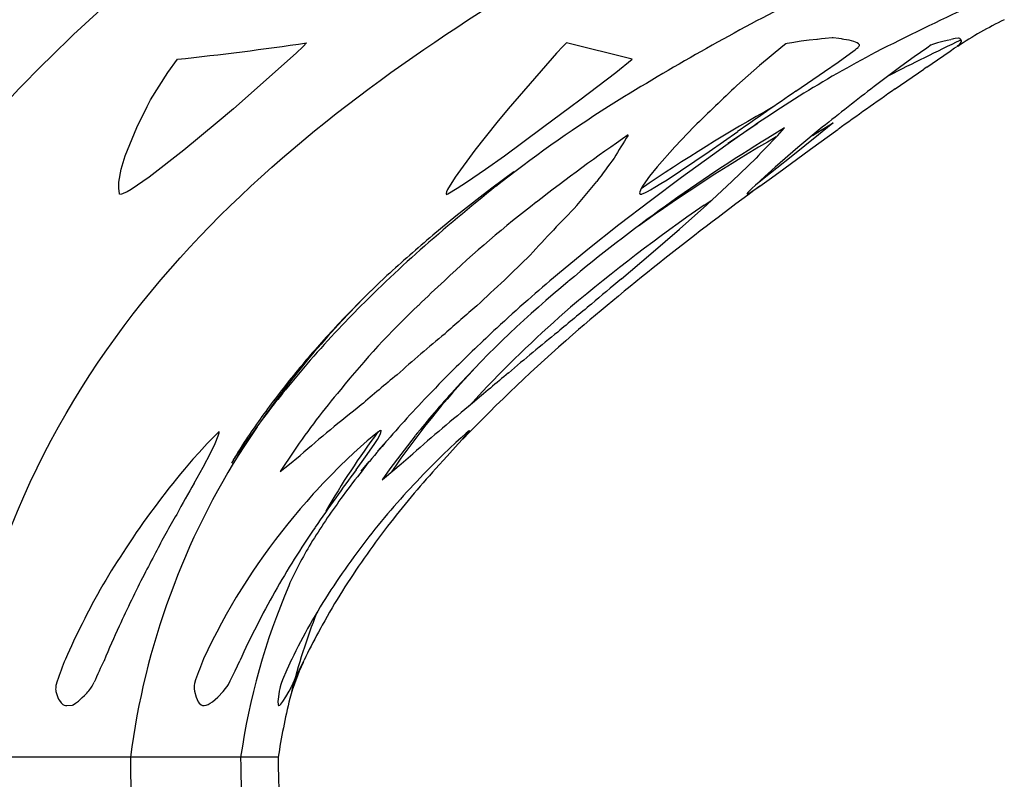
# Model space of a CAD drawing. Header units: millimetres. Extents: x 1250 to 1725, y 0 to 1655.
# Tile 128 of 256: x 1512 to 1540, y 1062 to 1084. Entities that reach past the tile are written whole.
import ezdxf

# ---------------------------------------------------------------- set-up
doc = ezdxf.new("R2010")
doc.units = ezdxf.units.MM
doc.header["$MEASUREMENT"] = 0
doc.layers.add('Crea2D$visibili$tangenti', color=7, linetype='Continuous', true_color=0x000000)

msp = doc.modelspace()

# ---------------------------------------------------------------- linework, layer by layer
at = {"layer": 'Crea2D$visibili$tangenti'}
for p, q in [((1520.236, 1083.623), (1520.139, 1083.521)), ((1527.734, 1083.623), (1527.63, 1083.521)), ((1529.634, 1083.154), (1527.734, 1083.623)), ((1534.061, 1083.595), (1533.974, 1083.53)), ((1534.108, 1083.606), (1534.061, 1083.595)), ((1534.24, 1083.631), (1534.108, 1083.606)), ((1534.503, 1083.675), (1534.24, 1083.631)), ((1534.741, 1083.705), (1534.503, 1083.675)), ((1534.964, 1083.723), (1534.741, 1083.705)), ((1534.978, 1083.724), (1534.964, 1083.723)), ((1535.098, 1083.743), (1534.978, 1083.724)), ((1535.204, 1083.756), (1535.098, 1083.743)), ((1535.402, 1083.767), (1535.204, 1083.756)), ((1535.427, 1083.767), (1535.402, 1083.767)), ((1535.598, 1083.755), (1535.427, 1083.767)), ((1535.668, 1083.741), (1535.598, 1083.755)), ((1535.733, 1083.72), (1535.668, 1083.741)), ((1535.895, 1083.7), (1535.739, 1083.719)), ((1536.023, 1083.669), (1535.895, 1083.7)), ((1536.123, 1083.624), (1536.023, 1083.669)), ((1536.161, 1083.597), (1536.123, 1083.624)), ((1536.186, 1083.565), (1536.161, 1083.597)), ((1536.177, 1083.526), (1536.187, 1083.547)), ((1536.187, 1083.547), (1536.186, 1083.565)), ((1538.26, 1083.565), (1538.13, 1083.476)), ((1538.353, 1083.598), (1538.263, 1083.566)), ((1538.438, 1083.624), (1538.353, 1083.598)), ((1538.595, 1083.669), (1538.438, 1083.624)), ((1538.722, 1083.699), (1538.595, 1083.669)), ((1538.828, 1083.718), (1538.722, 1083.699)), ((1538.898, 1083.738), (1538.834, 1083.719)), ((1538.95, 1083.752), (1538.898, 1083.738)), ((1539.033, 1083.762), (1538.95, 1083.752)), ((1539.016, 1083.535), (1539.031, 1083.547)), ((1539.031, 1083.547), (1539.048, 1083.561)), ((1539.089, 1083.75), (1539.042, 1083.762)), ((1539.048, 1083.561), (1539.082, 1083.593)), ((1539.082, 1083.593), (1539.105, 1083.62)), ((1539.099, 1083.736), (1539.089, 1083.75)), ((1539.101, 1083.716), (1539.099, 1083.736)), ((1539.129, 1083.696), (1539.101, 1083.715)), ((1539.105, 1083.62), (1539.132, 1083.666)), ((1539.132, 1083.666), (1539.129, 1083.696)), ((1519.937, 1083.329), (1518.133, 1081.722)), ((1520.139, 1083.521), (1519.937, 1083.329)), ((1527.452, 1083.329), (1526.054, 1081.722)), ((1527.63, 1083.521), (1527.452, 1083.329)), ((1533.974, 1083.53), (1533.303, 1082.971)), ((1535.572, 1083.073), (1535.932, 1083.329)), ((1535.932, 1083.329), (1536.064, 1083.427)), ((1536.064, 1083.427), (1536.106, 1083.461)), ((1536.106, 1083.461), (1536.148, 1083.496)), ((1536.154, 1083.502), (1536.171, 1083.518)), ((1538.13, 1083.476), (1537.765, 1083.219)), ((1538.442, 1083.14), (1538.808, 1083.391)), ((1538.808, 1083.391), (1538.935, 1083.479)), ((1538.935, 1083.479), (1538.974, 1083.506)), ((1538.974, 1083.506), (1538.992, 1083.518)), ((1538.994, 1083.52), (1539.006, 1083.528)), ((1539.008, 1083.529), (1539.016, 1083.535)), ((1516.237, 1082.774), (1516.519, 1083.154)), ((1529.158, 1082.774), (1529.634, 1083.154)), ((1535.178, 1082.8), (1535.572, 1083.073)), ((1537.765, 1083.219), (1537.386, 1082.943)), ((1538.132, 1082.927), (1538.442, 1083.14)), ((1515.741, 1081.979), (1516.237, 1082.774)), ((1528.119, 1081.979), (1529.158, 1082.774)), ((1533.303, 1082.971), (1532.652, 1082.394)), ((1534.353, 1082.228), (1535.178, 1082.8)), ((1537.386, 1082.943), (1536.613, 1082.366)), ((1537.218, 1082.296), (1538.046, 1082.868)), ((1538.046, 1082.868), (1538.055, 1082.874)), ((1538.131, 1082.927), (1538.054, 1082.875)), ((1515.64, 1081.789), (1515.741, 1081.979)), ((1527.864, 1081.789), (1528.119, 1081.979)), ((1515.344, 1081.182), (1515.64, 1081.789)), ((1518.133, 1081.722), (1517.666, 1081.324)), ((1526.054, 1081.722), (1525.727, 1081.324)), ((1527.047, 1081.182), (1527.864, 1081.789)), ((1517.666, 1081.324), (1516.704, 1080.529)), ((1525.727, 1081.324), (1525.097, 1080.529)), ((1532.857, 1081.038), (1533.261, 1081.306)), ((1535.373, 1081.272), (1535.006, 1080.97)), ((1535.07, 1081.1), (1535.429, 1081.318)), ((1535.429, 1081.318), (1535.373, 1081.272)), ((1515.005, 1080.37), (1515.344, 1081.182)), ((1525.948, 1080.37), (1527.047, 1081.182)), ((1531.421, 1081.211), (1530.86, 1080.623)), ((1531.852, 1080.494), (1532.676, 1081.064)), ((1532.396, 1080.732), (1532.857, 1081.038)), ((1533.824, 1080.946), (1534.028, 1081.176)), ((1535.117, 1081.19), (1534.415, 1080.607)), ((1534.777, 1080.555), (1535.57, 1081.129)), ((1534.832, 1080.953), (1535.07, 1081.1)), ((1535.006, 1080.97), (1534.218, 1080.338)), ((1516.704, 1080.529), (1515.702, 1079.751)), ((1525.097, 1080.529), (1524.524, 1079.751)), ((1530.86, 1080.623), (1530.351, 1080.047)), ((1531.03, 1079.934), (1531.852, 1080.494)), ((1532.339, 1080.663), (1531.947, 1080.385)), ((1534.415, 1080.607), (1533.753, 1080.036)), ((1534.003, 1079.991), (1534.777, 1080.555)), ((1514.889, 1079.981), (1515.005, 1080.37)), ((1525.405, 1079.981), (1525.948, 1080.37)), ((1531.947, 1080.385), (1531.059, 1079.743)), ((1532.52, 1079.633), (1533.205, 1080.3)), ((1534.218, 1080.338), (1533.388, 1079.681)), ((1514.829, 1079.604), (1514.889, 1079.981)), ((1524.852, 1079.604), (1525.405, 1079.981)), ((1526.217, 1079.903), (1525.925, 1079.688)), ((1525.994, 1079.723), (1526.192, 1079.883)), ((1530.351, 1080.047), (1530.134, 1079.778)), ((1530.64, 1079.678), (1531.03, 1079.934)), ((1533.753, 1080.036), (1533.457, 1079.771)), ((1533.649, 1079.735), (1534.003, 1079.991)), ((1514.827, 1079.434), (1514.829, 1079.604)), ((1515.702, 1079.751), (1515.177, 1079.395)), ((1524.524, 1079.751), (1524.303, 1079.395)), ((1524.586, 1079.434), (1524.852, 1079.604)), ((1525.925, 1079.688), (1525.586, 1079.434)), ((1528.041, 1078.932), (1528.615, 1079.624)), ((1530.134, 1079.778), (1529.951, 1079.525)), ((1531.059, 1079.743), (1530.158, 1079.073)), ((1530.463, 1079.565), (1530.64, 1079.678)), ((1531.783, 1078.951), (1532.52, 1079.633)), ((1533.388, 1079.681), (1533.186, 1079.524)), ((1533.457, 1079.771), (1533.187, 1079.522)), ((1533.315, 1079.496), (1533.649, 1079.735)), ((1514.842, 1079.27), (1514.827, 1079.434)), ((1515.063, 1079.33), (1514.949, 1079.277)), ((1515.177, 1079.395), (1515.063, 1079.33)), ((1524.273, 1079.33), (1524.263, 1079.277)), ((1524.303, 1079.395), (1524.273, 1079.33)), ((1524.318, 1079.27), (1524.586, 1079.434)), ((1525.586, 1079.434), (1525.247, 1079.176)), ((1529.85, 1079.331), (1529.844, 1079.302)), ((1529.844, 1079.302), (1529.852, 1079.271)), ((1529.888, 1079.42), (1529.85, 1079.331)), ((1529.951, 1079.525), (1529.888, 1079.421)), ((1529.954, 1079.28), (1530.017, 1079.308)), ((1530.017, 1079.308), (1530.075, 1079.338)), ((1530.075, 1079.338), (1530.164, 1079.386)), ((1530.164, 1079.386), (1530.291, 1079.46)), ((1530.291, 1079.46), (1530.463, 1079.565)), ((1532.972, 1079.307), (1532.949, 1079.276)), ((1532.997, 1079.335), (1532.972, 1079.307)), ((1532.978, 1079.275), (1533.006, 1079.291)), ((1533.082, 1079.422), (1532.997, 1079.335)), ((1533.006, 1079.291), (1533.061, 1079.324)), ((1533.061, 1079.324), (1533.184, 1079.406)), ((1533.187, 1079.522), (1533.082, 1079.422)), ((1533.184, 1079.406), (1533.315, 1079.496)), ((1514.846, 1079.257), (1514.842, 1079.27)), ((1514.9, 1079.263), (1514.85, 1079.255)), ((1514.928, 1079.27), (1514.9, 1079.263)), ((1514.949, 1079.277), (1514.928, 1079.27)), ((1524.265, 1079.27), (1524.271, 1079.263)), ((1524.271, 1079.263), (1524.289, 1079.255)), ((1524.295, 1079.257), (1524.318, 1079.27)), ((1525.247, 1079.176), (1524.55, 1078.628)), ((1530.158, 1079.073), (1529.251, 1078.378)), ((1529.852, 1079.271), (1529.865, 1079.262)), ((1529.865, 1079.262), (1529.879, 1079.26)), ((1529.879, 1079.26), (1529.907, 1079.264)), ((1529.907, 1079.264), (1529.922, 1079.268)), ((1529.922, 1079.268), (1529.954, 1079.28)), ((1531.705, 1078.939), (1531.941, 1079.099)), ((1532.949, 1079.276), (1532.945, 1079.266)), ((1532.952, 1079.265), (1532.965, 1079.269)), ((1532.965, 1079.269), (1532.978, 1079.275)), ((1531, 1078.255), (1531.783, 1078.951)), ((1524.55, 1078.628), (1523.878, 1078.076)), ((1529.251, 1078.378), (1528.355, 1077.668)), ((1530.175, 1077.542), (1531, 1078.255)), ((1528.355, 1077.668), (1527.474, 1076.943)), ((1529.326, 1076.819), (1530.175, 1077.542)), ((1522.559, 1076.911), (1521.937, 1076.317)), ((1524.228, 1076.77), (1524.218, 1076.761)), ((1521.937, 1076.317), (1521.342, 1075.714)), ((1521.263, 1075.479), (1521.807, 1076.038)), ((1519.667, 1073.661), (1519.619, 1073.601)), ((1521.23, 1073.626), (1521.22, 1073.614)), ((1519.547, 1073.511), (1519.619, 1073.601)), ((1524.94, 1073.158), (1525.317, 1073.57)), ((1518.819, 1072.544), (1518.45, 1072.001)), ((1517.56, 1072.254), (1517.377, 1072.065)), ((1517.721, 1072.41), (1517.56, 1072.254)), ((1517.6, 1072.067), (1517.691, 1072.287)), ((1517.691, 1072.287), (1517.717, 1072.373)), ((1517.717, 1072.373), (1517.721, 1072.41)), ((1522.133, 1072.263), (1521.992, 1072.146)), ((1522.238, 1072.346), (1522.133, 1072.263)), ((1522.187, 1072.033), (1522.284, 1072.186)), ((1522.304, 1072.396), (1522.238, 1072.346)), ((1522.284, 1072.186), (1522.361, 1072.329)), ((1522.351, 1072.429), (1522.305, 1072.396)), ((1522.376, 1072.446), (1522.351, 1072.429)), ((1522.361, 1072.329), (1522.384, 1072.383)), ((1522.384, 1072.451), (1522.376, 1072.446)), ((1522.384, 1072.383), (1522.395, 1072.429)), ((1522.396, 1072.44), (1522.39, 1072.453)), ((1522.395, 1072.429), (1522.396, 1072.44)), ((1523.375, 1072.292), (1522.64, 1071.336)), ((1524.697, 1072.234), (1524.543, 1072.093)), ((1524.611, 1072.053), (1524.745, 1072.2)), ((1524.842, 1072.362), (1524.697, 1072.234)), ((1524.745, 1072.2), (1524.865, 1072.337)), ((1524.888, 1072.402), (1524.842, 1072.362)), ((1524.865, 1072.337), (1524.906, 1072.386)), ((1524.931, 1072.436), (1524.888, 1072.402)), ((1524.906, 1072.386), (1524.939, 1072.428)), ((1524.943, 1072.446), (1524.931, 1072.436)), ((1524.939, 1072.428), (1524.945, 1072.437)), ((1517.377, 1072.065), (1517.141, 1071.809)), ((1517.477, 1071.807), (1517.6, 1072.067)), ((1518.135, 1071.595), (1518.476, 1072.086)), ((1521.992, 1072.146), (1521.601, 1071.798)), ((1521.942, 1071.679), (1522.187, 1072.033)), ((1522.542, 1072.137), (1522.29, 1071.846)), ((1524.543, 1072.093), (1524.178, 1071.747)), ((1524.293, 1071.705), (1524.611, 1072.053)), ((1517.141, 1071.809), (1516.964, 1071.61)), ((1517.257, 1071.38), (1517.477, 1071.807)), ((1519.869, 1071.841), (1519.478, 1071.263)), ((1519.701, 1071.435), (1520.058, 1071.723)), ((1521.601, 1071.798), (1521.211, 1071.425)), ((1521.67, 1071.306), (1521.942, 1071.679)), ((1522.968, 1071.48), (1523.309, 1071.769)), ((1524.178, 1071.747), (1523.806, 1071.378)), ((1523.959, 1071.335), (1524.293, 1071.705)), ((1516.964, 1071.61), (1516.718, 1071.324)), ((1517.001, 1070.919), (1517.257, 1071.38)), ((1518.129, 1071.599), (1518.071, 1071.5)), ((1519.478, 1071.263), (1519.701, 1071.435)), ((1522.034, 1071.544), (1521.808, 1071.271)), ((1522.64, 1071.336), (1522.417, 1071.022)), ((1522.486, 1071.077), (1522.968, 1071.48)), ((1522.417, 1071.022), (1522.486, 1071.077)), ((1513.773, 1066.879), (1513.767, 1066.866)), ((1520.648, 1066.744), (1520.584, 1066.627)), ((1518.176, 1065.503), (1518.313, 1065.797)), ((1519.806, 1065.83), (1519.669, 1065.533)), ((1520.027, 1065.52), (1520.168, 1065.815)), ((1518.04, 1065.221), (1518.176, 1065.503)), ((1519.669, 1065.533), (1519.549, 1065.25)), ((1519.895, 1065.236), (1520.027, 1065.52)), ((1513.045, 1065.209), (1513.012, 1065.08)), ((1514.054, 1065.064), (1514.117, 1065.183)), ((1517.008, 1065.139), (1516.997, 1065.081)), ((1517.037, 1065.247), (1517.008, 1065.139)), ((1517.947, 1065.051), (1517.967, 1065.083)), ((1517.967, 1065.083), (1517.984, 1065.113)), ((1517.984, 1065.113), (1518.04, 1065.221)), ((1519.488, 1065.086), (1519.485, 1065.076)), ((1519.507, 1065.141), (1519.488, 1065.086)), ((1519.549, 1065.25), (1519.507, 1065.141)), ((1519.815, 1065.065), (1519.829, 1065.095)), ((1519.829, 1065.095), (1519.855, 1065.15)), ((1519.855, 1065.15), (1519.895, 1065.235)), ((1513.003, 1065.017), (1513.002, 1064.98)), ((1513.002, 1064.98), (1513.006, 1064.941)), ((1513.012, 1065.08), (1513.003, 1065.017)), ((1513.006, 1064.941), (1513.011, 1064.914)), ((1513.011, 1064.914), (1513.066, 1064.74)), ((1513.831, 1064.792), (1513.898, 1064.862)), ((1513.898, 1064.862), (1513.931, 1064.898)), ((1513.931, 1064.898), (1513.962, 1064.933)), ((1513.962, 1064.933), (1513.993, 1064.97)), ((1513.993, 1064.97), (1514.018, 1065.006)), ((1514.018, 1065.006), (1514.054, 1065.064)), ((1516.995, 1065.069), (1516.994, 1065.036)), ((1516.994, 1065.036), (1516.998, 1064.985)), ((1516.997, 1065.081), (1516.995, 1065.069)), ((1516.998, 1064.985), (1517.01, 1064.917)), ((1517.01, 1064.917), (1517.054, 1064.749)), ((1517.678, 1064.748), (1517.836, 1064.914)), ((1517.836, 1064.914), (1517.905, 1064.995)), ((1517.905, 1064.995), (1517.941, 1065.043)), ((1517.941, 1065.043), (1517.947, 1065.051)), ((1519.452, 1064.924), (1519.426, 1064.755)), ((1519.465, 1064.993), (1519.452, 1064.924)), ((1519.477, 1065.044), (1519.465, 1064.993)), ((1519.485, 1065.076), (1519.477, 1065.044)), ((1519.645, 1064.755), (1519.74, 1064.923)), ((1519.74, 1064.923), (1519.785, 1065.006)), ((1519.785, 1065.006), (1519.81, 1065.056)), ((1519.81, 1065.056), (1519.815, 1065.065)), ((1513.066, 1064.74), (1513.088, 1064.693)), ((1513.088, 1064.693), (1513.111, 1064.651)), ((1513.111, 1064.651), (1513.162, 1064.58)), ((1513.162, 1064.58), (1513.212, 1064.534)), ((1513.212, 1064.534), (1513.252, 1064.515)), ((1513.252, 1064.515), (1513.285, 1064.507)), ((1513.329, 1064.505), (1513.484, 1064.519)), ((1513.484, 1064.519), (1513.506, 1064.525)), ((1513.51, 1064.527), (1513.578, 1064.57)), ((1513.578, 1064.57), (1513.657, 1064.631)), ((1513.657, 1064.631), (1513.771, 1064.734)), ((1513.771, 1064.734), (1513.831, 1064.792)), ((1517.054, 1064.749), (1517.115, 1064.616)), ((1517.115, 1064.616), (1517.147, 1064.571)), ((1517.147, 1064.571), (1517.201, 1064.526)), ((1517.201, 1064.526), (1517.239, 1064.511)), ((1517.285, 1064.506), (1517.341, 1064.515)), ((1517.341, 1064.515), (1517.399, 1064.536)), ((1517.399, 1064.536), (1517.461, 1064.571)), ((1517.461, 1064.571), (1517.526, 1064.616)), ((1517.526, 1064.616), (1517.678, 1064.748)), ((1519.426, 1064.755), (1519.413, 1064.624)), ((1519.413, 1064.624), (1519.418, 1064.537)), ((1519.418, 1064.537), (1519.431, 1064.51)), ((1519.445, 1064.507), (1519.466, 1064.515)), ((1519.466, 1064.515), (1519.502, 1064.549)), ((1519.502, 1064.549), (1519.56, 1064.624)), ((1519.56, 1064.624), (1519.645, 1064.755)), ((1513.285, 1064.507), (1513.318, 1064.505)), ((1513.318, 1064.505), (1513.329, 1064.505)), ((1517.239, 1064.511), (1517.277, 1064.506)), ((1519.431, 1064.51), (1519.441, 1064.507)), ((1515.159, 1063.014), (1510.102, 1063.014)), ((1518.338, 1063.014), (1515.159, 1063.014)), ((1519.422, 1063.014), (1518.338, 1063.014))]:
    msp.add_line(p, q, dxfattribs=at)
for points in [[(1534.028, 1081.176), (1533.544, 1080.874, 0.036932), (1527.796, 1076.748)], [(1533.32, 1079.489, 0.019783), (1527.921, 1075.211, 0.023569), (1524.752, 1072.193)]]:
    msp.add_lwpolyline(points, format="xyb", dxfattribs=at)
for centre, radius, start, end in [((1567.147, 1020.569), 72.16, 117.31702, 121.96086), ((1581.52, 994.392), 99.636, 115.01506, 116.75918), ((1545.206, 1074.299), 11.105, 115.8329, 123.833), ((1506.055, 1181.144), 98.547, 276.0951, 278.27338), ((1576.031, 1006.286), 85.772, 115.49439, 117.04782), ((1553.475, 1051.577), 35.955, 117.884, 126.0055), ((1580.269, 1031.615), 69.612, 133.15946, 134.56516), ((1622.899, 952.831), 156.793, 124.38386, 125.12995), ((1595.592, 1005.833), 96.622, 127.61927, 128.74782), ((1624.356, 957.451), 152.247, 124.9137, 125.67385), ((1549.511, 1049.441), 38.33, 122.4406, 128.423), ((1559.622, 1035.66), 52.904, 119.3379, 124.1948), ((1561.151, 1034.933), 55.856, 124.4905, 127.8605), ((1547.426, 1069.475), 21.275, 147.3506, 149.4165), ((1557.996, 1039.185), 48.24, 120.1173, 125.7473), ((1562.379, 1052.994), 39.959, 135.6115, 136.8951), ((1555.281, 1060.596), 32.759, 143.0238, 144.49), ((1572.457, 1021.604), 74.409, 128.64044, 130.86708), ((1546.513, 1053.411), 32.284, 127.4834, 133.6519), ((1561.842, 1045.705), 47.398, 135.4903, 137.8653), ((1560.548, 1037.212), 50.726, 124.6529, 130.1265), ((1550.461, 1047.359), 40.54, 131.1744, 134.975), ((1561.315, 1034.361), 57.554, 130.5758, 132.32814), ((1558.531, 1043.962), 46.245, 133.5076, 134.7895), ((1541.939, 1057.221), 26.379, 132.2051, 134.4479), ((1547.897, 1052.347), 31.614, 129.4938, 137.7338), ((1556.227, 1043.371), 45.088, 132.1826, 133.5624), ((1567.941, 1029.068), 62.686, 130.20668, 131.23876), ((1567.456, 1030.625), 59.898, 129.53757, 130.62489), ((1540.919, 1057.327), 26.843, 134.5172, 144.7706), ((1564.758, 1033.203), 57.479, 131.56946, 132.77106), ((1538.743, 1059.718), 22.365, 133.1064, 141.5448), ((1555.861, 1040.131), 47.25, 130.5313, 132.0185), ((1551.957, 1048.252), 36.752, 130.9782, 136.4568), ((1565.885, 1029.887), 59.459, 129.01276, 130.22878), ((1549.29, 1049.462), 38.343, 136.7929, 139.1562), ((1544.019, 1053.9), 31.361, 136.5199, 140.9412), ((1561.23, 1037.258), 52.107, 132.952, 134.8525), ((1554.541, 1038.448), 47.663, 129.4843, 131.6708), ((1563.779, 1030.238), 57.847, 128.86071, 130.69101), ((1544.901, 1053.715), 32.244, 139.7713, 142.4675), ((1542.838, 1057.481), 24.404, 136.6411, 145.6639), ((1557.28, 1041.339), 46.428, 134.9483, 136.4213), ((1552.435, 1037.877), 46.73, 129.2757, 130.9371), ((1561.172, 1031.283), 55.371, 129.3499, 130.7548), ((1536.232, 1060.78), 19.751, 139.4733, 145.9217), ((1544.525, 1055.337), 27.107, 137.6226, 141.2761), ((1542.277, 1055.313), 29.118, 141.3187, 144.828), ((1539.308, 1058.269), 25.035, 142.9346, 146.2624), ((1547.069, 1040.874), 41.004, 128.016, 131.2046), ((1555.299, 1035.848), 48.1, 129.0055, 131.6871), ((1540.168, 1059.007), 22.33, 143.1464, 150.1598), ((1536.643, 1060.244), 21.662, 147.1297, 172.653), ((1534.827, 1061.519), 19.505, 146.892, 148.8807), ((1547.495, 1045.533), 36.895, 135.4292, 137.1812), ((1552.144, 1043.859), 39.501, 135.8395, 137.4589), ((1550.935, 1047.23), 36.177, 138.2152, 139.9036), ((1534.408, 1056.462), 23.105, 139.9653, 146.9802), ((1545.563, 1053.305), 29.914, 143.0065, 144.919), ((1534.194, 1060.592), 20.056, 149.0091, 151.9536), ((1540.896, 1052.436), 27.369, 138.3924, 140.7668), ((1541.13, 1055.871), 24.816, 143.8848, 146.2784), ((1545.519, 1050.54), 30.107, 138.3036, 140.4511), ((1545.337, 1052.057), 28.786, 140.0777, 142.2532), ((1532.512, 1060.525), 18.622, 149.3366, 153.2307), ((1534.255, 1057.98), 18.719, 141.0534, 155.1349), ((1538.212, 1057.308), 21.595, 145.151, 150.9792), ((1541.079, 1054.59), 24.106, 141.1534, 146.6481), ((1541.599, 1055.022), 24.015, 142.3877, 147.8224), ((1529.944, 1058.946), 18.012, 145.8679, 153.8698), ((1531.835, 1060.209), 18.169, 151.3799, 153.6243), ((1531.653, 1059.774), 18.206, 152.1431, 154.7219), ((1538.077, 1060.148), 19.945, 156.9296, 171.7393), ((1536.572, 1057.885), 19.884, 150.1406, 153.3366), ((1538.672, 1056.4), 21.101, 147.1594, 150.3101), ((1539.53, 1056.393), 21.534, 147.9791, 151.0115), ((1531.206, 1059.587), 17.885, 153.5684, 156.2248), ((1538.554, 1060.147), 19.344, 158.6591, 165.7988), ((1527.882, 1059.537), 15.904, 152.5606, 156.627), ((1531.173, 1058.988), 18.105, 154.4483, 157.8962), ((1536.185, 1057.768), 19.593, 152.5228, 155.8091), ((1537.96, 1056.966), 20.202, 150.7045, 153.976), ((1538.986, 1056.699), 20.909, 151.0212, 151.2854), ((1538.984, 1056.7), 20.908, 151.6534, 154.1539), ((1527.269, 1060.268), 15.058, 158.2531, 160.8441), ((1533.281, 1056.811), 20.914, 154.5416, 156.4015), ((1534.962, 1058.651), 19.099, 157.8541, 159.7976), ((1525.625, 1063.095), 6.087, 154.1842, 164.6353), ((1538.889, 1060.068), 19.688, 166.3699, 171.3939), ((1537.013, 1062.99), 21.854, 179.9372, 201.2198), ((1538.137, 1063.007), 19.798, 179.9803, 192.1436), ((1538.951, 1063.026), 19.529, 180.0351, 184.0411)]:
    msp.add_arc(centre, radius, start, end, dxfattribs=at)
for points in [[(1503.511, 1063.014), (1504.362, 1074.239), (1509.713, 1080.44), (1514.407, 1084.682)], [(1510.102, 1063.014), (1511.305, 1074.239), (1518.873, 1080.44), (1525.511, 1084.682)], [(1521.454, 1039.927), (1515.97, 1045.419), (1510.108, 1052.543), (1510.102, 1063.014)]]:
    msp.add_open_spline(points, degree=3, dxfattribs=at)
msp.add_open_spline([(1523.646, 1073.344), (1523.417, 1073.104), (1522.975, 1072.625), (1522.153, 1071.684), (1521.262, 1070.553), (1520.376, 1069.247), (1519.91, 1068.384), (1519.726, 1067.964)], degree=3, knots=[0, 0, 0, 0, 0.995317, 1.955412, 3.748528, 5.312633, 6.685837, 6.685837, 6.685837, 6.685837], dxfattribs=at)

doc.saveas('drawing.dxf')
